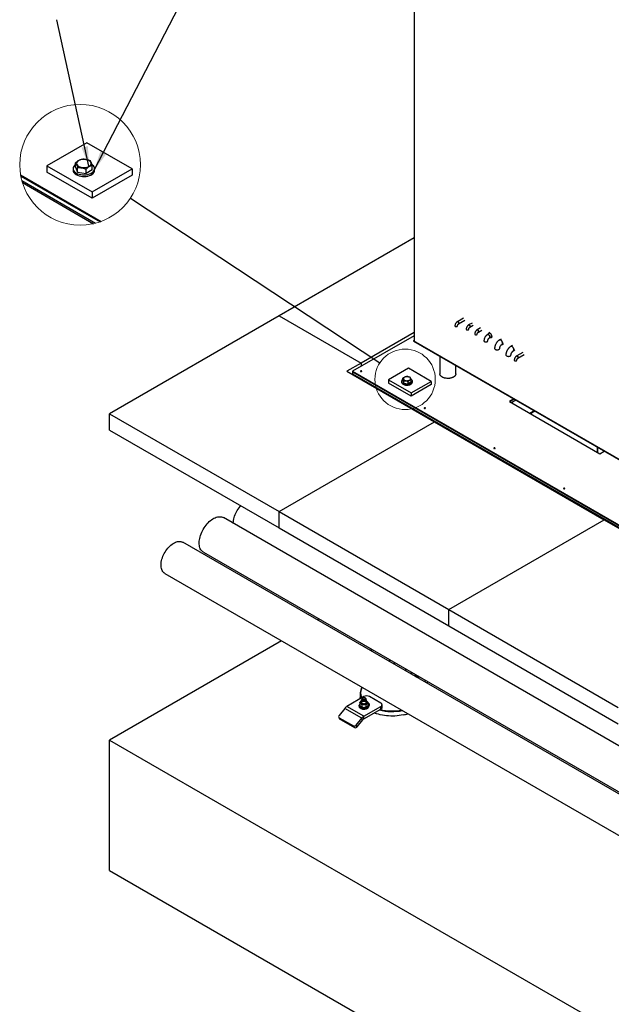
# Model space of a CAD drawing. Header units: millimetres. Extents: x 5 to 589, y 5 to 415.
# Tile 42 of 46: x 396 to 455, y 239 to 338. Entities that reach past the tile are written whole.
import ezdxf

# ---------------------------------------------------------------- set-up
doc = ezdxf.new("R2010")
doc.units = ezdxf.units.MM
doc.layers.add('NOTES', color=6, linetype='Continuous')
doc.layers.add('TRAIT-FORT', color=4, linetype='Continuous', lineweight=25)
doc.dimstyles.new('SLDDIMSTYLE2', dxfattribs={"dimtxt": 0.18, "dimasz": 2, "dimexe": 0, "dimexo": 0.0625, "dimgap": 0, "dimtad": 0, "dimtih": 1, "dimtoh": 1, "dimdec": 0, "dimrnd": 1e-09, "dimzin": 0, "dimdsep": 46, "dimtxsty": 'Standard', "dimblk1": 'NONE', "dimblk2": 'NONE', "dimsah": 1, "dimcen": 0.09, "dimadec": 0, "dimazin": 0, "dimtfac": 2, "dimtdec": 0, "dimtofl": 0, "dimtmove": 0, "dimatfit": 3, "dimldrblk": 'NONE', "dimfxl": 1, "dimfrac": 2, "dimtolj": 1, "dimtzin": 0, "dimarcsym": 0})
doc.dimstyles.new('SLDDIMSTYLE3', dxfattribs={"dimtxt": 0.18, "dimasz": 2, "dimexe": 0, "dimexo": 0.0625, "dimgap": 0, "dimtad": 0, "dimtih": 1, "dimtoh": 1, "dimdec": 0, "dimrnd": 1e-09, "dimzin": 0, "dimdsep": 46, "dimtxsty": 'Standard', "dimsah": 1, "dimcen": 0.09, "dimadec": 0, "dimazin": 0, "dimtfac": 2, "dimtdec": 0, "dimtofl": 0, "dimtmove": 0, "dimatfit": 3, "dimfxl": 1, "dimfrac": 2, "dimtolj": 1, "dimtzin": 0, "dimarcsym": 0})

# ---------------------------------------------------------------- blocks, each defined once
blk = doc.blocks.new('_None')

msp = doc.modelspace()

# ---------------------------------------------------------------- linework, layer by layer
at = {"color": 7, "linetype": 'Continuous', "lineweight": 18}
for centre, radius in [((401.948, 323.055), 6.043), ((434.476, 301.58), 3.022)]:
    msp.add_circle(centre, radius, dxfattribs=at)
at = {"layer": 'TRAIT-FORT', "color": 4, "linetype": 'Continuous', "lineweight": 25}
for p, q in [((435.38, 372.386), (435.38, 305.377)), ((402.619, 325.266), (398.635, 322.966)), ((407.145, 322.654), (402.619, 325.266)), ((401.479, 322.806), (401.479, 323.255)), ((398.635, 322.966), (403.16, 320.353)), ((398.635, 322.966), (398.635, 322.313)), ((403.16, 319.7), (398.635, 322.313)), ((401.245, 322.671), (401.245, 322.508)), ((401.479, 322.806), (401.7, 322.316)), ((401.7, 322.316), (401.7, 322.765)), ((401.7, 322.316), (402.546, 322.181)), ((402.546, 322.181), (402.546, 322.631)), ((403.171, 322.537), (402.546, 322.181)), ((403.16, 320.353), (407.145, 322.654)), ((403.171, 322.537), (403.171, 322.986)), ((403.405, 322.508), (403.405, 322.671)), ((407.145, 322.654), (407.145, 322.001)), ((395.991, 322.036), (404.048, 317.385)), ((396.01, 321.927), (403.943, 317.347)), ((396.114, 321.475), (403.5, 317.211)), ((396.171, 321.279), (403.302, 317.162)), ((407.145, 322.001), (403.16, 319.7)), ((403.16, 320.353), (403.16, 319.7)), ((435.38, 315.736), (421.869, 307.937)), ((421.869, 307.937), (404.899, 298.14)), ((421.869, 307.937), (430.072, 303.202)), ((440.322, 307.707), (439.702, 307.349)), ((439.829, 307.129), (440.449, 307.487)), ((441.17, 307.218), (440.833, 307.023)), ((440.96, 306.803), (441.297, 306.998)), ((442.019, 306.728), (441.682, 306.533)), ((441.809, 306.313), (442.146, 306.508)), ((435.38, 305.939), (429.223, 302.385)), ((435.38, 306.266), (430.072, 303.202)), ((442.814, 306.183), (442.71, 306.052)), ((442.945, 306.266), (442.839, 306.205)), ((442.896, 305.73), (443.061, 305.754)), ((443.093, 305.765), (443.199, 305.826)), ((444.077, 305.613), (443.919, 305.522)), ((435.318, 305.429), (435.38, 305.465)), ((474.341, 282.902), (435.318, 305.429)), ((435.318, 305.429), (435.318, 305.413)), ((435.318, 305.413), (474.341, 282.885)), ((435.38, 305.377), (474.217, 282.957)), ((444.173, 305.082), (444.331, 305.173)), ((445.208, 304.96), (445.05, 304.869)), ((437.956, 303.89), (437.956, 302.135)), ((445.304, 304.429), (445.462, 304.52)), ((446.261, 304.279), (445.641, 303.921)), ((445.768, 303.701), (446.388, 304.059)), ((430.072, 303.202), (428.657, 302.385)), ((430.072, 303.202), (430.072, 302.875)), ((434.812, 302.688), (432.819, 301.537)), ((437.074, 301.381), (434.812, 302.688)), ((439.556, 302.135), (439.556, 302.966)), ((428.657, 302.385), (437.426, 297.324)), ((429.223, 302.385), (429.223, 302.336)), ((429.223, 302.385), (457.507, 286.057)), ((429.223, 302.336), (457.507, 286.008)), ((429.223, 302.336), (429.223, 302.14)), ((429.223, 302.336), (488.337, 268.21)), ((429.223, 302.14), (488.337, 268.014)), ((430.072, 301.65), (430.072, 301.569)), ((430.143, 301.61), (430.072, 301.569)), ((434.241, 301.457), (434.241, 301.682)), ((430.92, 301.161), (430.92, 301.079)), ((432.819, 301.537), (432.819, 301.211)), ((432.819, 301.537), (435.082, 300.231)), ((435.082, 299.905), (432.819, 301.211)), ((434.124, 301.39), (434.124, 301.309)), ((434.241, 301.457), (434.352, 301.212)), ((434.352, 301.212), (434.352, 301.437)), ((434.352, 301.212), (434.775, 301.145)), ((434.775, 301.145), (434.775, 301.37)), ((435.087, 301.323), (434.775, 301.145)), ((435.082, 300.231), (437.074, 301.381)), ((437.074, 301.055), (435.082, 299.905)), ((435.087, 301.323), (435.087, 301.548)), ((435.204, 301.309), (435.204, 301.39)), ((437.074, 301.381), (437.074, 301.055)), ((435.082, 300.231), (435.082, 299.905)), ((445.358, 299.617), (444.921, 299.365)), ((444.921, 299.365), (453.972, 294.14)), ((445.4, 299.592), (444.963, 299.34)), ((445.57, 299.494), (445.133, 299.242)), ((404.899, 296.507), (404.899, 298.14)), ((404.899, 298.14), (421.869, 288.343)), ((446.944, 298.197), (447.381, 298.449)), ((447.014, 298.156), (447.451, 298.409)), ((421.869, 288.343), (437.426, 297.324)), ((437.426, 297.324), (454.396, 287.527)), ((404.899, 296.507), (421.869, 286.71)), ((453.68, 294.813), (453.68, 294.308)), ((453.774, 294.254), (453.774, 294.758)), ((453.972, 294.14), (454.409, 294.392)), ((421.869, 286.71), (421.869, 288.343)), ((421.869, 288.343), (438.84, 278.546)), ((459.339, 262.885), (416.284, 287.74)), ((438.84, 278.546), (454.396, 287.527)), ((454.396, 287.527), (471.367, 277.73)), ((421.869, 286.71), (438.84, 276.913)), ((497.077, 236.297), (412.224, 285.281)), ((414.284, 284.276), (499.137, 235.292)), ((410.424, 282.163), (495.277, 233.179)), ((438.84, 276.913), (438.84, 278.546)), ((438.84, 278.546), (455.81, 268.749)), ((425.872, 277.586), (425.713, 277.494)), ((438.84, 276.913), (455.81, 267.116)), ((422.113, 275.416), (404.899, 265.478)), ((431.053, 274.596), (431.053, 274.412)), ((431.146, 274.357), (431.146, 274.542)), ((432.957, 273.312), (432.957, 273.497)), ((433.409, 273.051), (433.409, 273.235)), ((434.626, 272.533), (434.466, 272.441)), ((435.192, 272.206), (435.032, 272.114)), ((435.53, 271.83), (435.53, 272.011)), ((435.701, 271.896), (435.561, 271.815)), ((435.771, 271.868), (435.771, 271.785)), ((436.376, 271.338), (436.535, 271.431)), ((436.602, 271.208), (436.762, 271.3)), ((429.983, 270.181), (429.983, 269.724)), ((430.354, 269.822), (428.657, 268.842)), ((429.939, 269.21), (429.939, 268.949)), ((430.114, 269.463), (430.114, 269.25)), ((430.174, 269.626), (430.174, 269.512)), ((430.241, 269.708), (430.227, 269.699)), ((430.482, 269.699), (430.468, 269.708)), ((430.534, 269.512), (430.534, 269.626)), ((430.594, 269.25), (430.594, 269.463)), ((430.77, 268.964), (430.77, 269.225)), ((432.052, 269.169), (430.92, 269.822)), ((428.431, 268.641), (427.871, 267.945)), ((430.128, 267.662), (428.431, 268.641)), ((430.354, 267.862), (428.657, 268.842)), ((429.874, 268.924), (429.874, 268.842)), ((430.158, 269.006), (430.158, 268.745)), ((430.29, 268.719), (430.291, 268.719)), ((430.354, 267.862), (432.052, 268.842)), ((430.354, 267.601), (432.052, 268.581)), ((430.418, 268.719), (430.419, 268.719)), ((430.574, 268.752), (430.574, 269.014)), ((430.834, 268.842), (430.834, 268.924)), ((430.834, 268.891), (430.835, 268.891)), ((432.052, 268.581), (432.052, 268.842)), ((432.169, 268.744), (432.169, 269.005)), ((427.849, 267.748), (427.962, 267.587)), ((427.89, 267.711), (429.304, 266.895)), ((428.003, 267.55), (427.89, 267.711)), ((428.003, 267.55), (429.418, 266.734)), ((429.568, 266.965), (430.128, 267.662)), ((429.681, 266.804), (430.241, 267.501)), ((430.241, 267.501), (430.128, 267.662)), ((430.354, 267.601), (430.354, 267.862)), ((429.418, 266.734), (429.304, 266.895)), ((429.681, 266.804), (429.568, 266.965)), ((404.899, 252.414), (404.899, 265.478)), ((404.899, 265.478), (472.781, 226.291)), ((404.899, 252.414), (489.751, 203.429))]:
    msp.add_line(p, q, dxfattribs=at)
at = {"layer": 'TRAIT-FORT', "color": 4, "linetype": 'Continuous', "lineweight": 25, "flags": 128}
for points in [[(402.653, 323.565), (402.516, 323.596), (402.372, 323.61), (402.226, 323.607), (402.084, 323.587), (401.952, 323.551), (401.835, 323.501), (401.739, 323.437), (401.666, 323.364), (401.62, 323.284), (401.603, 323.2), (401.616, 323.116), (401.657, 323.036), (401.726, 322.961), (401.82, 322.896), (401.934, 322.844), (402.064, 322.805), (402.205, 322.783), (402.35, 322.778), (402.495, 322.789), (402.633, 322.817), (402.758, 322.861), (402.865, 322.918), (402.951, 322.986), (403.01, 323.063), (403.042, 323.146), (403.044, 323.23), (403.017, 323.313), (402.961, 323.391), (402.88, 323.461), (402.775, 323.52), (402.653, 323.565)], [(401.245, 322.508), (401.253, 322.431), (401.29, 322.33), (401.355, 322.234), (401.446, 322.146), (401.561, 322.067), (401.697, 322.001), (401.851, 321.948), (402.017, 321.911), (402.191, 321.89), (402.369, 321.885), (402.546, 321.898), (402.717, 321.927), (402.878, 321.973), (403.023, 322.032), (403.149, 322.105), (403.253, 322.189), (403.331, 322.282), (403.382, 322.38), (403.404, 322.482), (403.405, 322.508)], [(401.479, 323.059), (401.397, 322.991), (401.319, 322.898), (401.268, 322.799), (401.246, 322.697), (401.253, 322.594), (401.29, 322.494), (401.355, 322.398), (401.446, 322.309), (401.561, 322.231), (401.697, 322.164), (401.851, 322.111), (402.017, 322.074), (402.191, 322.053), (402.369, 322.049), (402.546, 322.061), (402.717, 322.091), (402.878, 322.136), (403.023, 322.196), (403.149, 322.269), (403.253, 322.352), (403.331, 322.445), (403.382, 322.544), (403.404, 322.646), (403.397, 322.749), (403.36, 322.849), (403.295, 322.945), (403.204, 323.034), (403.142, 323.079)], [(439.702, 307.349), (439.721, 307.355), (439.75, 307.35), (439.781, 307.332), (439.811, 307.303), (439.834, 307.266), (439.85, 307.226), (439.855, 307.187), (439.85, 307.155), (439.834, 307.133), (439.829, 307.129)], [(440.896, 307.017), (440.927, 306.993), (440.954, 306.959), (440.974, 306.92), (440.985, 306.88), (440.985, 306.844), (440.974, 306.816), (440.958, 306.802)], [(441.682, 306.533), (441.7, 306.539), (441.729, 306.534), (441.761, 306.516), (441.79, 306.487), (441.814, 306.45), (441.829, 306.41), (441.835, 306.371), (441.829, 306.339), (441.814, 306.317), (441.806, 306.312)], [(442.966, 306.192), (442.923, 306.211), (442.883, 306.217), (442.847, 306.209), (442.818, 306.188), (442.814, 306.183)], [(442.825, 306.059), (442.861, 306.032), (442.895, 305.996), (442.923, 305.953), (442.944, 305.906), (442.956, 305.859), (442.959, 305.815), (442.951, 305.778), (442.935, 305.75), (442.91, 305.734), (442.896, 305.73)], [(443.061, 305.754), (443.085, 305.761), (443.114, 305.782), (443.134, 305.815), (443.144, 305.857), (443.144, 305.907), (443.134, 305.962), (443.114, 306.018), (443.085, 306.072), (443.05, 306.12), (443.009, 306.162), (442.966, 306.192)], [(442.966, 306.192), (443.009, 306.162), (443.05, 306.12), (443.085, 306.072), (443.114, 306.018), (443.134, 305.962), (443.144, 305.907), (443.144, 305.857), (443.134, 305.815), (443.114, 305.782), (443.085, 305.761), (443.061, 305.754)], [(444.046, 305.51), (444.089, 305.479), (444.129, 305.438), (444.165, 305.389), (444.194, 305.335), (444.214, 305.279), (444.224, 305.224), (444.224, 305.174), (444.214, 305.132), (444.194, 305.099), (444.17, 305.08)], [(445.177, 304.856), (445.22, 304.826), (445.261, 304.785), (445.296, 304.736), (445.325, 304.682), (445.345, 304.626), (445.356, 304.571), (445.356, 304.521), (445.345, 304.479), (445.325, 304.446), (445.301, 304.427)], [(445.705, 303.914), (445.736, 303.89), (445.763, 303.857), (445.783, 303.818), (445.793, 303.778), (445.793, 303.742), (445.783, 303.714), (445.768, 303.701)], [(430.12, 302.357), (430.134, 302.37), (430.14, 302.385), (430.134, 302.4), (430.12, 302.413), (430.098, 302.422), (430.072, 302.425), (430.046, 302.422), (430.024, 302.413), (430.009, 302.4), (430.004, 302.385), (430.009, 302.37), (430.024, 302.357), (430.046, 302.349), (430.072, 302.346), (430.098, 302.349), (430.12, 302.357)], [(434.241, 301.584), (434.2, 301.55), (434.161, 301.503), (434.136, 301.454), (434.125, 301.403), (434.128, 301.352), (434.147, 301.301), (434.179, 301.253), (434.225, 301.209), (434.283, 301.17), (434.351, 301.136), (434.427, 301.11), (434.51, 301.091), (434.598, 301.081), (434.687, 301.079), (434.775, 301.085), (434.861, 301.1), (434.941, 301.122), (435.013, 301.152), (435.076, 301.189), (435.128, 301.231), (435.167, 301.277), (435.193, 301.326), (435.204, 301.377), (435.2, 301.429), (435.182, 301.479), (435.149, 301.527), (435.104, 301.571), (435.073, 301.594)], [(434.76, 301.852), (434.688, 301.859), (434.615, 301.858), (434.544, 301.848), (434.478, 301.83), (434.42, 301.805), (434.371, 301.773), (434.335, 301.737), (434.312, 301.696), (434.303, 301.655), (434.31, 301.613), (434.33, 301.572), (434.365, 301.535), (434.412, 301.503), (434.469, 301.476), (434.534, 301.457), (434.604, 301.446), (434.677, 301.443), (434.75, 301.449), (434.818, 301.463), (434.881, 301.485), (434.935, 301.513), (434.977, 301.548), (435.007, 301.586), (435.023, 301.627), (435.024, 301.669), (435.01, 301.711), (434.983, 301.75), (434.942, 301.785), (434.89, 301.814), (434.828, 301.837), (434.76, 301.852)], [(439.556, 302.135), (439.555, 302.112), (439.542, 302.051), (439.516, 301.991), (439.476, 301.934), (439.423, 301.881), (439.358, 301.831), (439.282, 301.788), (439.197, 301.75), (439.104, 301.72), (439.005, 301.697), (438.902, 301.681), (438.796, 301.674), (438.689, 301.675), (438.583, 301.685), (438.481, 301.702), (438.383, 301.727), (438.292, 301.759), (438.209, 301.798), (438.136, 301.843), (438.074, 301.894), (438.024, 301.948), (437.988, 302.006), (437.965, 302.066), (437.956, 302.128), (437.956, 302.135)], [(439.321, 301.809), (439.241, 301.768), (439.152, 301.734), (439.056, 301.707), (438.954, 301.688), (438.849, 301.677), (438.742, 301.674), (438.636, 301.679), (438.531, 301.692), (438.431, 301.713), (438.336, 301.742), (438.249, 301.778), (438.171, 301.82), (438.104, 301.868), (438.048, 301.92), (438.004, 301.977), (437.974, 302.036), (437.958, 302.097), (437.956, 302.135)], [(439.556, 302.135), (439.55, 302.082), (439.531, 302.021), (439.497, 301.962), (439.451, 301.907), (439.392, 301.855), (439.321, 301.809)], [(434.124, 301.309), (434.128, 301.27), (434.147, 301.22), (434.179, 301.172), (434.225, 301.127), (434.283, 301.088), (434.351, 301.055), (434.427, 301.028), (434.51, 301.01), (434.598, 300.999), (434.687, 300.997), (434.775, 301.003), (434.861, 301.018), (434.941, 301.041), (435.013, 301.071), (435.076, 301.107), (435.128, 301.149), (435.167, 301.195), (435.193, 301.245), (435.204, 301.296), (435.204, 301.309)], [(436.492, 298.679), (436.507, 298.691), (436.512, 298.706), (436.507, 298.721), (436.492, 298.734), (436.47, 298.743), (436.444, 298.746), (436.418, 298.743), (436.396, 298.734), (436.381, 298.721), (436.376, 298.706), (436.381, 298.691), (436.396, 298.679), (436.418, 298.67), (436.444, 298.667), (436.47, 298.67), (436.492, 298.679)], [(443.466, 294.653), (443.481, 294.665), (443.486, 294.68), (443.481, 294.696), (443.466, 294.708), (443.444, 294.717), (443.418, 294.72), (443.392, 294.717), (443.37, 294.708), (443.355, 294.696), (443.35, 294.68), (443.355, 294.665), (443.37, 294.653), (443.392, 294.644), (443.418, 294.641), (443.444, 294.644), (443.466, 294.653)], [(450.44, 290.627), (450.455, 290.64), (450.46, 290.655), (450.455, 290.67), (450.44, 290.682), (450.418, 290.691), (450.392, 290.694), (450.366, 290.691), (450.344, 290.682), (450.329, 290.67), (450.324, 290.655), (450.329, 290.64), (450.344, 290.627), (450.366, 290.618), (450.392, 290.615), (450.418, 290.618), (450.44, 290.627)], [(417.278, 287.166), (417.278, 287.192), (417.286, 287.326), (417.303, 287.465), (417.33, 287.606), (417.367, 287.751), (417.413, 287.896), (417.468, 288.041), (417.531, 288.185), (417.603, 288.327), (417.681, 288.465), (417.767, 288.599), (417.859, 288.728), (417.956, 288.849), (418.025, 288.929)], [(414.284, 284.276), (414.233, 284.309), (414.158, 284.37), (414.09, 284.444), (414.031, 284.528), (413.98, 284.623), (413.939, 284.727), (413.907, 284.84), (413.885, 284.962), (413.873, 285.091), (413.87, 285.226), (413.878, 285.367), (413.895, 285.512), (413.922, 285.661), (413.959, 285.812), (414.004, 285.965), (414.059, 286.118), (414.123, 286.27), (414.194, 286.42), (414.274, 286.567), (414.36, 286.711), (414.453, 286.849), (414.551, 286.982), (414.655, 287.108), (414.763, 287.226), (414.875, 287.336), (414.99, 287.436), (415.107, 287.526), (415.225, 287.606), (415.343, 287.674), (415.461, 287.731), (415.578, 287.775), (415.693, 287.807), (415.805, 287.827), (415.913, 287.834), (416.017, 287.828), (416.115, 287.809), (416.208, 287.778), (416.284, 287.74)], [(410.424, 282.163), (410.414, 282.169), (410.339, 282.223), (410.272, 282.288), (410.213, 282.364), (410.162, 282.452), (410.121, 282.549), (410.089, 282.655), (410.067, 282.769), (410.054, 282.892), (410.052, 283.02), (410.059, 283.154), (410.077, 283.293), (410.104, 283.434), (410.14, 283.579), (410.186, 283.724), (410.241, 283.869), (410.305, 284.013), (410.376, 284.155), (410.455, 284.293), (410.54, 284.427), (410.632, 284.556), (410.729, 284.678), (410.831, 284.792), (410.936, 284.898), (411.045, 284.995), (411.156, 285.082), (411.268, 285.158), (411.381, 285.223), (411.493, 285.276), (411.604, 285.317), (411.712, 285.346), (411.818, 285.362), (411.92, 285.365), (412.017, 285.355), (412.108, 285.333), (412.194, 285.297), (412.224, 285.281)], [(435.493, 272.032), (435.491, 272.03), (435.464, 271.998), (435.45, 271.962), (435.45, 271.926), (435.464, 271.891), (435.491, 271.858), (435.53, 271.83), (435.579, 271.808), (435.636, 271.792), (435.697, 271.784), (435.76, 271.784), (435.821, 271.792), (435.877, 271.808), (435.881, 271.809)], [(430.37, 268.647), (430.286, 268.649), (430.205, 268.66), (430.128, 268.679), (430.058, 268.706), (429.997, 268.739), (429.947, 268.778), (429.909, 268.821), (429.885, 268.867), (429.875, 268.915), (429.879, 268.963), (429.898, 269.01), (429.931, 269.055), (429.939, 269.062)], [(429.989, 269.611), (429.988, 269.624), (429.983, 269.724)], [(430.114, 269.25), (430.12, 269.22), (430.141, 269.187), (430.174, 269.159), (430.22, 269.136), (430.273, 269.12), (430.332, 269.112), (430.392, 269.113), (430.45, 269.123), (430.502, 269.141), (430.544, 269.165), (430.575, 269.195), (430.591, 269.229), (430.594, 269.25)], [(430.534, 269.554), (430.553, 269.54), (430.58, 269.51), (430.593, 269.476), (430.591, 269.441), (430.575, 269.408), (430.544, 269.378), (430.502, 269.353), (430.45, 269.335), (430.392, 269.326), (430.332, 269.325), (430.273, 269.332), (430.22, 269.348), (430.174, 269.371), (430.141, 269.4), (430.12, 269.432), (430.115, 269.467), (430.124, 269.501), (430.148, 269.533), (430.173, 269.553)], [(430.534, 269.512), (430.533, 269.5), (430.52, 269.471), (430.494, 269.446), (430.456, 269.426), (430.411, 269.413), (430.36, 269.408), (430.309, 269.411), (430.262, 269.422), (430.222, 269.441), (430.193, 269.465), (430.177, 269.494), (430.174, 269.512)], [(430.482, 269.699), (430.487, 269.696), (430.516, 269.672), (430.532, 269.644), (430.533, 269.614), (430.52, 269.586), (430.494, 269.56), (430.456, 269.54), (430.411, 269.527), (430.36, 269.522), (430.309, 269.525), (430.262, 269.537), (430.222, 269.555), (430.193, 269.58), (430.177, 269.608), (430.176, 269.637), (430.188, 269.666), (430.215, 269.691), (430.227, 269.699)], [(430.349, 269.735), (430.397, 269.731), (430.44, 269.72), (430.476, 269.702), (430.501, 269.679), (430.514, 269.652), (430.511, 269.625), (430.495, 269.599), (430.467, 269.577), (430.428, 269.56), (430.383, 269.551), (430.336, 269.551), (430.29, 269.558), (430.249, 269.573), (430.218, 269.594), (430.2, 269.619), (430.195, 269.646), (430.204, 269.673), (430.226, 269.698), (430.26, 269.717), (430.303, 269.73), (430.349, 269.735)], [(430.77, 269.062), (430.8, 269.027), (430.824, 268.98), (430.834, 268.932), (430.83, 268.884), (430.81, 268.837), (430.777, 268.793), (430.732, 268.752), (430.674, 268.717), (430.607, 268.688), (430.533, 268.666), (430.453, 268.652), (430.37, 268.647)], [(430.835, 268.891), (430.874, 268.919), (430.902, 268.952), (430.916, 268.987), (430.916, 269.023), (430.902, 269.059), (430.874, 269.091), (430.835, 269.12), (430.786, 269.142), (430.77, 269.148)], [(432.052, 268.842), (432.101, 268.877), (432.138, 268.917), (432.161, 268.96), (432.169, 269.005), (432.161, 269.05), (432.138, 269.094), (432.101, 269.134), (432.052, 269.169)], [(429.874, 268.842), (429.875, 268.833), (429.885, 268.785), (429.909, 268.739), (429.947, 268.696), (429.997, 268.657), (430.058, 268.624), (430.128, 268.598), (430.205, 268.579), (430.286, 268.568), (430.37, 268.565)], [(430.291, 268.719), (430.319, 268.717), (430.366, 268.716)], [(430.366, 268.716), (430.413, 268.719), (430.418, 268.719)], [(430.37, 268.565), (430.453, 268.571), (430.533, 268.585), (430.607, 268.607), (430.674, 268.635), (430.732, 268.671), (430.777, 268.711), (430.81, 268.755), (430.83, 268.802), (430.834, 268.842)], [(434.294, 267.991), (434.092, 267.952), (433.885, 267.921), (433.674, 267.898), (433.462, 267.883), (433.249, 267.877), (433.035, 267.878), (432.822, 267.888), (432.61, 267.906), (432.401, 267.932), (432.196, 267.966), (431.994, 268.008), (431.799, 268.058), (431.609, 268.115), (431.426, 268.179), (431.384, 268.196)], [(427.962, 267.587), (427.978, 267.569), (428.003, 267.55)]]:
    msp.add_lwpolyline(points, dxfattribs=at)
at = {"layer": 'TRAIT-FORT', "color": 4, "linetype": 'Continuous', "lineweight": 25}
for centre, radius, start, end in [((440.86, 306.969), 0.0604, 52.48526, 116.20428), ((442.771, 305.994), 0.084, 50.64323, 136.53115), ((442.895, 306.105), 0.113, 50.96454, 136.20984), ((443.974, 305.416), 0.118, 52.32125, 124.55386), ((445.105, 304.763), 0.118, 52.32125, 124.55386), ((445.668, 303.866), 0.0604, 52.48526, 116.20428), ((430.072, 302.28), 0.0965, 56.60537, 123.39463), ((436.444, 298.601), 0.0965, 56.60536, 123.39464), ((443.418, 294.575), 0.0965, 56.60537, 123.39463), ((450.392, 290.549), 0.0965, 56.60537, 123.39463), ((435.91, 272.307), 0.461, 225.4808, 254.52457), ((431.113, 270.182), 1.128, 148.35456, 206.59326), ((431.136, 270.214), 1.111, 150.33976, 207.37357), ((430.134, 269.25), 0.138, 134.25803, 231.97567), ((430.241, 269.151), 0.284, 116.55545, 135.98285), ((430.336, 269.508), 0.466, 231.94471, 273.65731), ((430.637, 269.276), 0.615, 62.60967, 117.39033), ((430.382, 269.48), 0.438, 267.90839, 311.4803), ((430.457, 269.134), 0.304, 47.90261, 63.03334), ((430.575, 269.251), 0.138, 314.25803, 51.97567), ((429.088, 268.129), 0.833, 121.1059, 142.02127), ((433.185, 273.716), 5.383, 256.1236, 280.98517), ((433.185, 273.716), 5.328, 256.75583, 280.29031), ((431.968, 268.764), 0.201, 294.37466, 354.3052), ((433.348, 272.449), 4.557, 281.98664, 288.02544), ((427.977, 267.836), 0.152, 134.00036, 235.25795), ((430.785, 267.149), 0.833, 121.1059, 142.02127), ((430.57, 267.244), 0.417, 121.1059, 142.02127), ((429.393, 267.093), 0.217, 246.02796, 323.97431), ((429.506, 266.932), 0.217, 246.02796, 323.97431)]:
    msp.add_arc(centre, radius, start, end, dxfattribs=at)
for points, knots in [([(401.479, 323.255), (401.532, 323.302), (401.637, 323.392), (401.798, 323.497), (401.954, 323.57), (402.055, 323.598), (402.103, 323.611)], [0, 0, 0, 0, 0.292119, 0.572064, 0.791787, 1, 1, 1, 1]), ([(401.479, 323.255), (401.499, 323.227), (401.545, 323.162), (401.599, 323.047), (401.652, 322.911), (401.684, 322.816), (401.7, 322.765)], [0, 0, 0, 0, 0.192324, 0.442978, 0.702572, 1, 1, 1, 1]), ([(402.103, 323.611), (402.212, 323.616), (402.394, 323.624), (402.65, 323.579), (402.822, 323.527), (402.921, 323.488), (402.95, 323.477)], [0, 0, 0, 0, 0.376432, 0.630018, 0.894677, 1, 1, 1, 1]), ([(403.171, 322.986), (403.152, 323.043), (403.117, 323.151), (403.061, 323.29), (403.006, 323.397), (402.967, 323.452), (402.95, 323.477)], [0, 0, 0, 0, 0.333272, 0.627707, 0.831821, 1, 1, 1, 1]), ([(401.7, 322.765), (401.809, 322.77), (401.991, 322.778), (402.246, 322.733), (402.419, 322.681), (402.518, 322.642), (402.546, 322.631)], [0, 0, 0, 0, 0.376448, 0.630015, 0.894679, 1, 1, 1, 1]), ([(403.171, 322.986), (403.116, 322.971), (402.999, 322.939), (402.838, 322.857), (402.686, 322.752), (402.594, 322.672), (402.546, 322.631)], [0, 0, 0, 0, 0.2358301, 0.4981173, 0.7402029, 1, 1, 1, 1]), ([(439.459, 306.928), (439.459, 306.928), (439.457, 306.92), (439.465, 306.903), (439.48, 306.886), (439.493, 306.878), (439.496, 306.876)], [0, 0, 0, 0, 0.010664, 0.438323, 0.865982, 1, 1, 1, 1]), ([(439.529, 307.169), (439.517, 307.147), (439.501, 307.117), (439.484, 307.072), (439.472, 307.033), (439.463, 306.987), (439.459, 306.952), (439.459, 306.932), (439.46, 306.928)], [0, 0, 0, 0, 0.276864, 0.385837, 0.566115, 0.750997, 0.948265, 1, 1, 1, 1]), ([(439.496, 306.876), (439.507, 306.871), (439.529, 306.861), (439.572, 306.854), (439.615, 306.855), (439.651, 306.864), (439.68, 306.878), (439.702, 306.896), (439.714, 306.915), (439.712, 306.926), (439.711, 306.929)], [0, 0, 0, 0, 0.142827, 0.285653, 0.42848, 0.571306, 0.665257, 0.808083, 0.95091, 1, 1, 1, 1]), ([(439.702, 307.348), (439.699, 307.347), (439.68, 307.337), (439.649, 307.313), (439.613, 307.281), (439.584, 307.248), (439.556, 307.213), (439.538, 307.185), (439.529, 307.169)], [0, 0, 0, 0, 0.0533424, 0.2699587, 0.4759559, 0.6264848, 0.7855221, 1, 1, 1, 1]), ([(439.828, 307.13), (439.833, 307.133), (439.845, 307.14), (439.853, 307.162), (439.857, 307.191), (439.852, 307.224), (439.837, 307.264), (439.814, 307.301), (439.789, 307.327), (439.762, 307.346), (439.736, 307.356), (439.714, 307.357), (439.705, 307.35), (439.703, 307.348)], [0, 0, 0, 0, 0.073019, 0.180165, 0.250645, 0.357791, 0.464937, 0.572083, 0.679229, 0.749709, 0.856855, 0.964, 1, 1, 1, 1]), ([(439.713, 306.929), (439.713, 306.93), (439.713, 306.935), (439.715, 306.952), (439.719, 306.974), (439.727, 306.996), (439.736, 307.019), (439.744, 307.034), (439.749, 307.042)], [0, 0, 0, 0, 0.047069, 0.261403, 0.465052, 0.628112, 0.817375, 1, 1, 1, 1]), ([(439.749, 307.042), (439.756, 307.054), (439.767, 307.071), (439.785, 307.092), (439.8, 307.108), (439.816, 307.121), (439.825, 307.127), (439.829, 307.129)], [0, 0, 0, 0, 0.3106269, 0.4320935, 0.6281094, 0.8224002, 1, 1, 1, 1]), ([(440.59, 306.602), (440.59, 306.602), (440.588, 306.594), (440.596, 306.577), (440.611, 306.56), (440.624, 306.552), (440.627, 306.55)], [0, 0, 0, 0, 0.010664, 0.438323, 0.865982, 1, 1, 1, 1]), ([(440.659, 306.842), (440.648, 306.821), (440.632, 306.791), (440.615, 306.745), (440.603, 306.707), (440.594, 306.661), (440.589, 306.626), (440.59, 306.606), (440.59, 306.602)], [0, 0, 0, 0, 0.2768637, 0.3858369, 0.566115, 0.750997, 0.9482647, 1, 1, 1, 1]), ([(440.627, 306.55), (440.638, 306.545), (440.66, 306.534), (440.703, 306.528), (440.746, 306.529), (440.781, 306.538), (440.811, 306.551), (440.833, 306.569), (440.845, 306.588), (440.843, 306.599), (440.842, 306.602)], [0, 0, 0, 0, 0.1428265, 0.285653, 0.4284795, 0.571306, 0.6652566, 0.8080831, 0.9509096, 1, 1, 1, 1]), ([(440.833, 307.022), (440.829, 307.02), (440.811, 307.011), (440.78, 306.987), (440.744, 306.955), (440.715, 306.922), (440.686, 306.886), (440.669, 306.858), (440.659, 306.842)], [0, 0, 0, 0, 0.053342, 0.269959, 0.475956, 0.626485, 0.785522, 1, 1, 1, 1]), ([(440.959, 306.804), (440.964, 306.807), (440.976, 306.814), (440.984, 306.835), (440.987, 306.864), (440.983, 306.898), (440.968, 306.938), (440.945, 306.975), (440.92, 307.001), (440.893, 307.02), (440.867, 307.03), (440.844, 307.03), (440.836, 307.023), (440.834, 307.021)], [0, 0, 0, 0, 0.073019, 0.180165, 0.250645, 0.357791, 0.464937, 0.572083, 0.679229, 0.749709, 0.856855, 0.964, 1, 1, 1, 1]), ([(440.844, 306.602), (440.844, 306.603), (440.844, 306.609), (440.846, 306.625), (440.85, 306.647), (440.858, 306.67), (440.867, 306.693), (440.875, 306.708), (440.879, 306.715)], [0, 0, 0, 0, 0.047069, 0.261403, 0.465052, 0.628112, 0.817375, 1, 1, 1, 1]), ([(440.879, 306.715), (440.887, 306.728), (440.898, 306.745), (440.916, 306.766), (440.931, 306.781), (440.947, 306.795), (440.956, 306.8), (440.96, 306.803)], [0, 0, 0, 0, 0.3106269, 0.4320935, 0.6281094, 0.8224002, 1, 1, 1, 1]), ([(441.682, 306.532), (441.678, 306.53), (441.659, 306.521), (441.628, 306.497), (441.593, 306.465), (441.563, 306.432), (441.535, 306.396), (441.518, 306.369), (441.508, 306.353)], [0, 0, 0, 0, 0.053342, 0.269959, 0.475956, 0.626485, 0.785522, 1, 1, 1, 1]), ([(441.807, 306.314), (441.812, 306.317), (441.824, 306.324), (441.833, 306.346), (441.836, 306.375), (441.831, 306.408), (441.816, 306.448), (441.794, 306.485), (441.768, 306.511), (441.742, 306.53), (441.715, 306.54), (441.693, 306.54), (441.684, 306.533), (441.682, 306.532)], [0, 0, 0, 0, 0.0730193, 0.1801652, 0.2506452, 0.357791, 0.4649369, 0.5720828, 0.6792287, 0.7497087, 0.8568546, 0.9640004, 1, 1, 1, 1]), ([(441.439, 306.112), (441.439, 306.112), (441.436, 306.104), (441.445, 306.087), (441.46, 306.07), (441.473, 306.062), (441.476, 306.06)], [0, 0, 0, 0, 0.010664, 0.438323, 0.865982, 1, 1, 1, 1]), ([(441.508, 306.353), (441.497, 306.331), (441.481, 306.301), (441.463, 306.256), (441.451, 306.217), (441.442, 306.171), (441.438, 306.136), (441.439, 306.116), (441.439, 306.112)], [0, 0, 0, 0, 0.276864, 0.385837, 0.566115, 0.750997, 0.948265, 1, 1, 1, 1]), ([(441.476, 306.06), (441.487, 306.055), (441.509, 306.044), (441.551, 306.038), (441.594, 306.039), (441.63, 306.048), (441.66, 306.062), (441.681, 306.08), (441.693, 306.099), (441.691, 306.11), (441.691, 306.112)], [0, 0, 0, 0, 0.142827, 0.285653, 0.42848, 0.571306, 0.665257, 0.808083, 0.95091, 1, 1, 1, 1]), ([(441.693, 306.113), (441.693, 306.114), (441.692, 306.119), (441.694, 306.136), (441.699, 306.157), (441.706, 306.18), (441.716, 306.203), (441.724, 306.218), (441.728, 306.226)], [0, 0, 0, 0, 0.0470688, 0.2614026, 0.4650524, 0.6281121, 0.8173745, 1, 1, 1, 1]), ([(441.728, 306.226), (441.736, 306.238), (441.747, 306.255), (441.764, 306.276), (441.779, 306.291), (441.795, 306.305), (441.804, 306.31), (441.808, 306.313)], [0, 0, 0, 0, 0.3106269, 0.4320935, 0.6281094, 0.8224002, 1, 1, 1, 1]), ([(442.469, 305.798), (442.455, 305.771), (442.435, 305.735), (442.412, 305.679), (442.395, 305.632), (442.38, 305.575), (442.37, 305.516), (442.365, 305.469), (442.365, 305.443), (442.366, 305.437)], [0, 0, 0, 0, 0.227095, 0.316509, 0.464696, 0.617122, 0.779891, 0.94924, 1, 1, 1, 1]), ([(442.73, 306.068), (442.727, 306.066), (442.704, 306.055), (442.665, 306.026), (442.613, 305.982), (442.571, 305.939), (442.536, 305.897), (442.502, 305.852), (442.481, 305.817), (442.469, 305.798)], [0, 0, 0, 0, 0.026153, 0.2182956, 0.3981499, 0.5699311, 0.6942391, 0.8240538, 1, 1, 1, 1]), ([(442.918, 305.74), (442.926, 305.745), (442.944, 305.755), (442.956, 305.787), (442.961, 305.831), (442.954, 305.881), (442.932, 305.941), (442.897, 305.996), (442.86, 306.035), (442.819, 306.064), (442.78, 306.078), (442.747, 306.079), (442.734, 306.069), (442.731, 306.066)], [0, 0, 0, 0, 0.0729472, 0.1801636, 0.25069, 0.3579064, 0.4651228, 0.5723392, 0.6795556, 0.750082, 0.8572984, 0.9645148, 1, 1, 1, 1]), ([(442.746, 305.437), (442.746, 305.443), (442.746, 305.457), (442.751, 305.485), (442.758, 305.515), (442.769, 305.544), (442.781, 305.574), (442.793, 305.595), (442.799, 305.607)], [0, 0, 0, 0, 0.150154, 0.338494, 0.523057, 0.659324, 0.806242, 1, 1, 1, 1]), ([(442.799, 305.607), (442.809, 305.622), (442.822, 305.644), (442.843, 305.671), (442.862, 305.692), (442.883, 305.712), (442.903, 305.728), (442.915, 305.735), (442.92, 305.738)], [0, 0, 0, 0, 0.255223, 0.355445, 0.518704, 0.682578, 0.851985, 1, 1, 1, 1]), ([(443.919, 305.521), (443.91, 305.516), (443.878, 305.499), (443.826, 305.46), (443.765, 305.408), (443.712, 305.355), (443.669, 305.304), (443.631, 305.254), (443.6, 305.208), (443.58, 305.175), (443.572, 305.161)], [0, 0, 0, 0, 0.06314, 0.233119, 0.396202, 0.546595, 0.677431, 0.78318, 0.907472, 1, 1, 1, 1]), ([(444.171, 305.085), (444.181, 305.09), (444.205, 305.104), (444.222, 305.147), (444.228, 305.205), (444.219, 305.272), (444.189, 305.352), (444.143, 305.425), (444.093, 305.478), (444.039, 305.516), (443.986, 305.536), (443.942, 305.537), (443.925, 305.523), (443.92, 305.519)], [0, 0, 0, 0, 0.073289, 0.180433, 0.250911, 0.358055, 0.465198, 0.572341, 0.679485, 0.749963, 0.857107, 0.96425, 1, 1, 1, 1]), ([(442.365, 305.437), (442.365, 305.437), (442.361, 305.425), (442.374, 305.399), (442.397, 305.374), (442.416, 305.362), (442.421, 305.359)], [0, 0, 0, 0, 0.0098744, 0.4378747, 0.865875, 1, 1, 1, 1]), ([(442.421, 305.359), (442.437, 305.351), (442.471, 305.336), (442.534, 305.326), (442.599, 305.328), (442.652, 305.341), (442.697, 305.361), (442.729, 305.388), (442.747, 305.417), (442.744, 305.433), (442.743, 305.437)], [0, 0, 0, 0, 0.142911, 0.285823, 0.428734, 0.571645, 0.665652, 0.808563, 0.951475, 1, 1, 1, 1]), ([(443.433, 304.68), (443.433, 304.68), (443.428, 304.663), (443.445, 304.63), (443.475, 304.596), (443.501, 304.58), (443.507, 304.576)], [0, 0, 0, 0, 0.008926, 0.437336, 0.865746, 1, 1, 1, 1]), ([(443.572, 305.161), (443.556, 305.132), (443.534, 305.092), (443.507, 305.029), (443.486, 304.975), (443.465, 304.91), (443.448, 304.842), (443.437, 304.77), (443.432, 304.716), (443.433, 304.686), (443.433, 304.68)], [0, 0, 0, 0, 0.1871494, 0.2642087, 0.3916015, 0.5233719, 0.6644673, 0.8115109, 0.9633094, 1, 1, 1, 1]), ([(443.507, 304.576), (443.529, 304.566), (443.574, 304.545), (443.658, 304.532), (443.745, 304.534), (443.816, 304.552), (443.876, 304.579), (443.919, 304.615), (443.942, 304.653), (443.938, 304.675), (443.937, 304.681)], [0, 0, 0, 0, 0.142898, 0.285796, 0.428695, 0.571593, 0.66559, 0.808489, 0.951387, 1, 1, 1, 1]), ([(443.941, 304.681), (443.941, 304.686), (443.941, 304.701), (443.945, 304.732), (443.953, 304.77), (443.965, 304.805), (443.978, 304.839), (443.993, 304.872), (444.005, 304.895), (444.012, 304.907)], [0, 0, 0, 0, 0.1115361, 0.2821191, 0.4488481, 0.6049059, 0.720931, 0.8516678, 1, 1, 1, 1]), ([(444.012, 304.907), (444.023, 304.925), (444.038, 304.949), (444.063, 304.982), (444.084, 305.008), (444.109, 305.034), (444.135, 305.056), (444.157, 305.073), (444.168, 305.079), (444.173, 305.082)], [0, 0, 0, 0, 0.221827, 0.309036, 0.451819, 0.596169, 0.746433, 0.898095, 1, 1, 1, 1]), ([(445.051, 304.868), (445.042, 304.863), (445.009, 304.846), (444.957, 304.807), (444.896, 304.755), (444.844, 304.701), (444.801, 304.651), (444.763, 304.601), (444.731, 304.554), (444.712, 304.522), (444.703, 304.508)], [0, 0, 0, 0, 0.06314, 0.233119, 0.396202, 0.546595, 0.677431, 0.78318, 0.907472, 1, 1, 1, 1]), ([(445.302, 304.431), (445.312, 304.437), (445.336, 304.451), (445.353, 304.494), (445.359, 304.552), (445.35, 304.619), (445.32, 304.699), (445.274, 304.772), (445.224, 304.825), (445.17, 304.863), (445.117, 304.882), (445.073, 304.884), (445.056, 304.87), (445.052, 304.866)], [0, 0, 0, 0, 0.073289, 0.180433, 0.250911, 0.358055, 0.465198, 0.572341, 0.679485, 0.749963, 0.857107, 0.96425, 1, 1, 1, 1]), ([(444.564, 304.027), (444.564, 304.027), (444.559, 304.01), (444.577, 303.977), (444.607, 303.943), (444.632, 303.927), (444.638, 303.923)], [0, 0, 0, 0, 0.008926, 0.437336, 0.865746, 1, 1, 1, 1]), ([(444.703, 304.508), (444.688, 304.479), (444.665, 304.439), (444.638, 304.376), (444.617, 304.322), (444.596, 304.257), (444.58, 304.188), (444.569, 304.117), (444.563, 304.063), (444.565, 304.033), (444.565, 304.027)], [0, 0, 0, 0, 0.1871494, 0.2642087, 0.3916015, 0.5233719, 0.6644673, 0.8115109, 0.9633094, 1, 1, 1, 1]), ([(444.638, 303.923), (444.661, 303.913), (444.705, 303.892), (444.79, 303.879), (444.876, 303.881), (444.947, 303.898), (445.007, 303.926), (445.05, 303.962), (445.073, 304), (445.07, 304.022), (445.069, 304.027)], [0, 0, 0, 0, 0.142898, 0.285796, 0.428695, 0.571593, 0.66559, 0.808489, 0.951387, 1, 1, 1, 1]), ([(445.072, 304.028), (445.072, 304.033), (445.072, 304.048), (445.076, 304.079), (445.085, 304.116), (445.096, 304.152), (445.109, 304.186), (445.124, 304.219), (445.137, 304.242), (445.143, 304.254)], [0, 0, 0, 0, 0.1115361, 0.2821191, 0.4488481, 0.6049059, 0.720931, 0.8516678, 1, 1, 1, 1]), ([(445.143, 304.254), (445.154, 304.272), (445.169, 304.296), (445.194, 304.329), (445.215, 304.354), (445.241, 304.381), (445.266, 304.403), (445.288, 304.419), (445.299, 304.426), (445.304, 304.429)], [0, 0, 0, 0, 0.221827, 0.309036, 0.451819, 0.596169, 0.746433, 0.898095, 1, 1, 1, 1]), ([(445.468, 303.74), (445.456, 303.719), (445.441, 303.689), (445.423, 303.643), (445.411, 303.604), (445.402, 303.559), (445.398, 303.523), (445.399, 303.504), (445.399, 303.5)], [0, 0, 0, 0, 0.276864, 0.385837, 0.566115, 0.750997, 0.948265, 1, 1, 1, 1]), ([(445.642, 303.92), (445.638, 303.918), (445.619, 303.908), (445.588, 303.884), (445.552, 303.852), (445.523, 303.82), (445.495, 303.784), (445.478, 303.756), (445.468, 303.74)], [0, 0, 0, 0, 0.0533424, 0.2699587, 0.4759559, 0.6264848, 0.7855221, 1, 1, 1, 1]), ([(445.767, 303.702), (445.772, 303.705), (445.784, 303.712), (445.793, 303.733), (445.796, 303.762), (445.791, 303.796), (445.776, 303.835), (445.753, 303.872), (445.728, 303.899), (445.701, 303.918), (445.675, 303.927), (445.653, 303.928), (445.644, 303.921), (445.642, 303.919)], [0, 0, 0, 0, 0.073019, 0.180165, 0.250645, 0.357791, 0.464937, 0.572083, 0.679229, 0.749709, 0.856855, 0.964, 1, 1, 1, 1]), ([(445.652, 303.5), (445.652, 303.501), (445.652, 303.507), (445.654, 303.523), (445.659, 303.545), (445.666, 303.568), (445.675, 303.59), (445.684, 303.606), (445.688, 303.613)], [0, 0, 0, 0, 0.047069, 0.261403, 0.465052, 0.628112, 0.817375, 1, 1, 1, 1]), ([(445.688, 303.613), (445.696, 303.625), (445.706, 303.643), (445.724, 303.664), (445.739, 303.679), (445.755, 303.693), (445.764, 303.698), (445.768, 303.7)], [0, 0, 0, 0, 0.3106269, 0.4320935, 0.6281094, 0.8224002, 1, 1, 1, 1]), ([(445.398, 303.5), (445.398, 303.5), (445.396, 303.491), (445.404, 303.474), (445.42, 303.457), (445.432, 303.45), (445.435, 303.448)], [0, 0, 0, 0, 0.010664, 0.438323, 0.865982, 1, 1, 1, 1]), ([(445.435, 303.448), (445.446, 303.442), (445.469, 303.432), (445.511, 303.425), (445.554, 303.427), (445.59, 303.435), (445.62, 303.449), (445.641, 303.467), (445.653, 303.486), (445.651, 303.497), (445.651, 303.5)], [0, 0, 0, 0, 0.1428265, 0.285653, 0.4284795, 0.571306, 0.6652566, 0.8080831, 0.9509096, 1, 1, 1, 1]), ([(434.241, 301.682), (434.268, 301.705), (434.323, 301.753), (434.404, 301.805), (434.482, 301.841), (434.53, 301.853), (434.554, 301.86)], [0, 0, 0, 0, 0.264606, 0.53495, 0.765344, 1, 1, 1, 1]), ([(434.241, 301.682), (434.251, 301.669), (434.27, 301.642), (434.299, 301.584), (434.327, 301.514), (434.344, 301.463), (434.352, 301.437)], [0, 0, 0, 0, 0.264606, 0.53495, 0.765344, 1, 1, 1, 1]), ([(434.554, 301.86), (434.608, 301.862), (434.697, 301.867), (434.826, 301.844), (434.913, 301.818), (434.963, 301.798), (434.977, 301.793)], [0, 0, 0, 0, 0.386244, 0.638431, 0.897433, 1, 1, 1, 1]), ([(435.087, 301.548), (435.078, 301.577), (435.058, 301.636), (435.03, 301.706), (435.002, 301.758), (434.985, 301.781), (434.977, 301.793)], [0, 0, 0, 0, 0.264606, 0.53495, 0.765344, 1, 1, 1, 1]), ([(434.352, 301.437), (434.406, 301.439), (434.495, 301.444), (434.624, 301.421), (434.711, 301.395), (434.761, 301.375), (434.775, 301.37)], [0, 0, 0, 0, 0.386244, 0.638431, 0.897433, 1, 1, 1, 1]), ([(435.087, 301.548), (435.06, 301.54), (435.006, 301.525), (434.924, 301.485), (434.847, 301.432), (434.799, 301.391), (434.775, 301.37)], [0, 0, 0, 0, 0.264606, 0.53495, 0.765344, 1, 1, 1, 1]), ([(429.939, 269.21), (429.947, 269.223), (429.962, 269.249), (429.987, 269.286), (430.012, 269.32), (430.029, 269.339), (430.037, 269.348)], [0, 0, 0, 0, 0.245957, 0.49308, 0.745278, 1, 1, 1, 1]), ([(430.048, 269.141), (430.033, 269.154), (430.002, 269.181), (429.965, 269.2), (429.945, 269.208), (429.939, 269.21)], [0, 0, 0, 0, 0.413688, 0.838028, 1, 1, 1, 1]), ([(430.037, 269.348), (430.051, 269.362), (430.077, 269.389), (430.103, 269.403), (430.114, 269.41)], [0, 0, 0, 0, 0.529446, 1, 1, 1, 1]), ([(430.158, 269.006), (430.149, 269.019), (430.132, 269.044), (430.105, 269.08), (430.077, 269.113), (430.058, 269.131), (430.048, 269.141)], [0, 0, 0, 0, 0.2459566, 0.4930804, 0.7452785, 1, 1, 1, 1]), ([(430.672, 269.152), (430.658, 269.136), (430.63, 269.103), (430.597, 269.053), (430.579, 269.022), (430.574, 269.014)], [0, 0, 0, 0, 0.413688, 0.838028, 1, 1, 1, 1]), ([(430.594, 269.408), (430.598, 269.407), (430.61, 269.4), (430.632, 269.385), (430.651, 269.368), (430.66, 269.36)], [0, 0, 0, 0, 0.147357, 0.571556, 1, 1, 1, 1]), ([(430.66, 269.36), (430.676, 269.344), (430.707, 269.312), (430.744, 269.264), (430.764, 269.234), (430.77, 269.225)], [0, 0, 0, 0, 0.413688, 0.838028, 1, 1, 1, 1]), ([(430.77, 269.225), (430.762, 269.221), (430.746, 269.214), (430.722, 269.198), (430.697, 269.178), (430.68, 269.161), (430.672, 269.152)], [0, 0, 0, 0, 0.245957, 0.49308, 0.745278, 1, 1, 1, 1]), ([(430.048, 268.814), (430.033, 268.83), (430.002, 268.862), (429.965, 268.91), (429.945, 268.94), (429.939, 268.949)], [0, 0, 0, 0, 0.413688, 0.838028, 1, 1, 1, 1]), ([(430.158, 268.745), (430.149, 268.748), (430.132, 268.755), (430.105, 268.77), (430.077, 268.789), (430.058, 268.806), (430.048, 268.814)], [0, 0, 0, 0, 0.245957, 0.49308, 0.745278, 1, 1, 1, 1]), ([(430.366, 269.043), (430.336, 269.041), (430.277, 269.037), (430.208, 269.021), (430.169, 269.009), (430.158, 269.006)], [0, 0, 0, 0, 0.413688, 0.838028, 1, 1, 1, 1]), ([(430.366, 268.716), (430.336, 268.717), (430.277, 268.718), (430.208, 268.732), (430.169, 268.742), (430.158, 268.745)], [0, 0, 0, 0, 0.413688, 0.838028, 1, 1, 1, 1]), ([(430.574, 269.014), (430.557, 269.018), (430.524, 269.027), (430.473, 269.036), (430.42, 269.042), (430.384, 269.042), (430.366, 269.043)], [0, 0, 0, 0, 0.245957, 0.49308, 0.745278, 1, 1, 1, 1]), ([(430.574, 268.752), (430.557, 268.747), (430.524, 268.738), (430.473, 268.726), (430.42, 268.718), (430.384, 268.717), (430.366, 268.716)], [0, 0, 0, 0, 0.2459566, 0.4930804, 0.7452785, 1, 1, 1, 1]), ([(430.672, 268.825), (430.658, 268.812), (430.63, 268.784), (430.597, 268.764), (430.579, 268.755), (430.574, 268.752)], [0, 0, 0, 0, 0.413688, 0.838028, 1, 1, 1, 1]), ([(430.77, 268.964), (430.762, 268.951), (430.746, 268.925), (430.722, 268.888), (430.697, 268.854), (430.68, 268.835), (430.672, 268.825)], [0, 0, 0, 0, 0.245957, 0.49308, 0.745278, 1, 1, 1, 1])]:
    msp.add_open_spline(points, degree=3, knots=knots, dxfattribs=at)

# ---------------------------------------------------------------- leaders
at = {"color": 7, "linetype": 'Continuous', "lineweight": 18, "has_arrowhead": 0}
msp.add_leader([(406.992, 319.722), (431.954, 303.245)], dimstyle='SLDDIMSTYLE2', dxfattribs=at)
at = {"layer": 'NOTES', "color": 211}
for points in [[(403.366, 322.506), (415.975, 346.989)], [(402.84, 322.902), (399.623, 337.555)]]:
    msp.add_leader(points, dimstyle='SLDDIMSTYLE3', dxfattribs=at)

doc.saveas('drawing.dxf')
